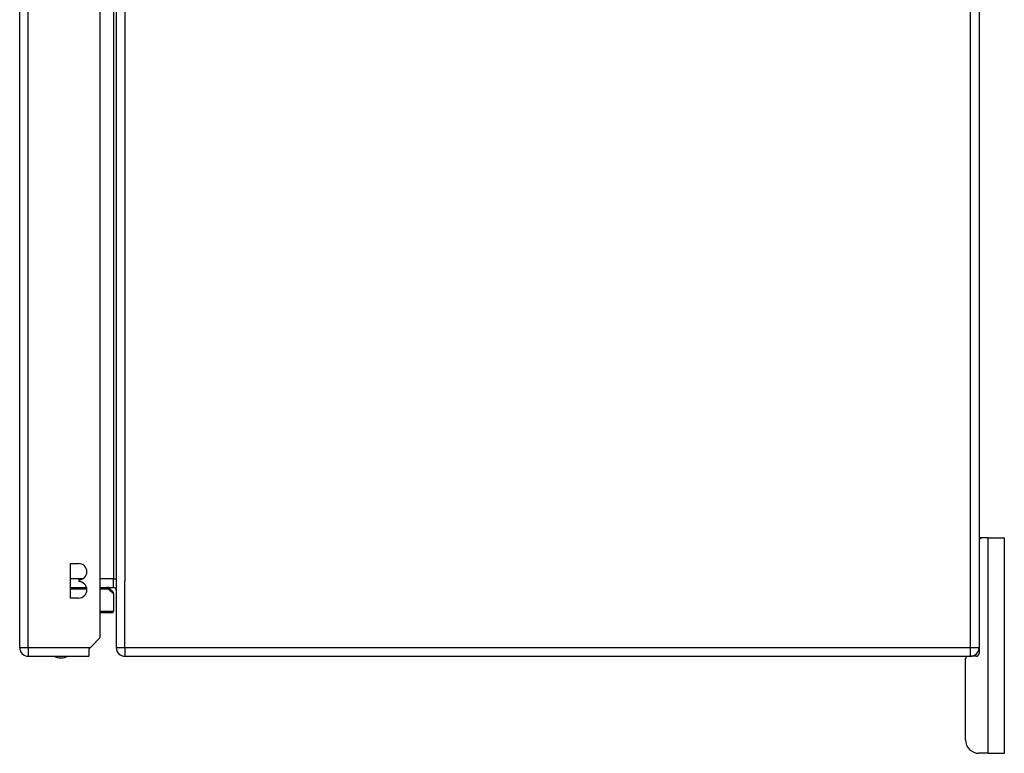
# Model space of a CAD drawing. Header units: inches. Extents: x 19 to 446, y 48 to 210.
# Tile 144 of 256: x 249 to 261, y 110 to 118. Entities that reach past the tile are written whole.
import ezdxf

# ---------------------------------------------------------------- set-up
doc = ezdxf.new("R2010")
doc.units = ezdxf.units.IN
doc.header["$MEASUREMENT"] = 0
doc.layers.add('Visible Edges(ANSI)', color=7, linetype='Continuous', lineweight=25)
doc.layers.add('Visible Tangent Edges(ANSI)', color=7, linetype='Continuous', lineweight=25)

msp = doc.modelspace()

# ---------------------------------------------------------------- linework, layer by layer
at = {"layer": 'Visible Edges(ANSI)'}
for p, q in [((250.285, 140.712), (250.285, 110.91)), ((260.285, 140.712), (260.285, 110.91)), ((249.166, 110.911), (249.166, 140.631)), ((250.1, 111.028), (250.1, 140.631)), ((260.285, 112.186), (260.316, 112.186)), ((260.39, 112.186), (260.316, 112.186)), ((260.39, 112.186), (260.578, 112.186)), ((260.578, 109.686), (260.578, 112.186)), ((249.755, 111.487), (249.755, 111.887)), ((249.755, 111.887), (249.85, 111.887)), ((249.85, 111.697), (249.85, 111.677)), ((249.755, 111.609), (249.941, 111.609)), ((250.1, 111.609), (250.254, 111.609)), ((250.208, 111.597), (250.244, 111.561)), ((250.255, 111.333), (250.255, 111.533)), ((249.85, 111.487), (249.755, 111.487)), ((250.235, 111.314), (250.1, 111.314)), ((250.1, 111.028), (249.983, 110.911)), ((249.265, 110.812), (249.966, 110.812)), ((249.983, 110.911), (249.966, 110.894)), ((249.966, 110.894), (249.966, 110.812)), ((260.285, 110.91), (260.285, 110.842)), ((250.384, 110.811), (260.186, 110.811)), ((260.128, 109.842), (260.128, 110.78)), ((260.254, 110.811), (260.186, 110.811)), ((260.39, 109.686), (260.284, 109.686)), ((260.39, 109.686), (260.578, 109.686))]:
    msp.add_line(p, q, dxfattribs=at)
at = {"layer": 'Visible Edges(ANSI)', "flags": 128}
msp.add_lwpolyline([(250.208, 111.597), (250.207, 111.598), (250.206, 111.599), (250.205, 111.599), (250.204, 111.6), (250.203, 111.601), (250.203, 111.602), (250.202, 111.602), (250.201, 111.603), (250.2, 111.603), (250.199, 111.604), (250.198, 111.605), (250.196, 111.605), (250.195, 111.606), (250.194, 111.606), (250.193, 111.607), (250.192, 111.607), (250.19, 111.607), (250.189, 111.608), (250.188, 111.608), (250.186, 111.608), (250.185, 111.609), (250.183, 111.609), (250.181, 111.609), (250.18, 111.609)], dxfattribs=at)
at = {"layer": 'Visible Edges(ANSI)'}
for centre, radius, start, end in [((260.316, 112.155), 0.031, 90, 180), ((249.85, 111.792), 0.095, 270, 90), ((249.85, 111.582), 0.095, 270, 90), ((250.216, 111.533), 0.0394, 0, 45), ((250.254, 111.578), 0.031, 0, 90), ((250.235, 111.333), 0.0197, 270, 0), ((249.265, 110.911), 0.099, 180, 270), ((249.643, 110.98), 0.187, 243.6399, 296.3601), ((250.384, 110.91), 0.099, 180, 270), ((260.186, 110.91), 0.099, 270, 0), ((260.254, 110.842), 0.031, 270, 0), ((260.159, 110.78), 0.031, 90, 180), ((260.284, 109.842), 0.156, 180, 270)]:
    msp.add_arc(centre, radius, start, end, dxfattribs=at)
at = {"layer": 'Visible Tangent Edges(ANSI)'}
for p, q in [((260.186, 110.91), (260.186, 140.712)), ((249.265, 110.911), (249.265, 140.631)), ((250.254, 139.913), (250.254, 111.708)), ((250.384, 139.937), (250.384, 111.685)), ((260.39, 109.686), (260.39, 112.186)), ((249.893, 111.708), (249.755, 111.708)), ((250.254, 111.708), (250.1, 111.708)), ((250.254, 111.708), (250.285, 111.708)), ((250.254, 111.609), (250.254, 111.708)), ((250.384, 110.91), (250.384, 111.685)), ((249.944, 111.589), (249.755, 111.589)), ((250.195, 111.589), (250.1, 111.589)), ((250.255, 111.533), (250.195, 111.589)), ((250.1, 111.333), (250.255, 111.333)), ((249.265, 110.911), (249.166, 110.911)), ((249.265, 110.911), (249.265, 110.812)), ((249.983, 110.911), (249.265, 110.911)), ((250.384, 110.91), (250.285, 110.91)), ((250.384, 110.91), (250.384, 110.811)), ((260.186, 110.91), (250.384, 110.91)), ((260.186, 110.811), (260.186, 110.91)), ((260.285, 110.91), (260.186, 110.91))]:
    msp.add_line(p, q, dxfattribs=at)
at = {"layer": 'Visible Tangent Edges(ANSI)', "flags": 128}
for points in [[(250.195, 111.589), (250.195, 111.589), (250.195, 111.589), (250.195, 111.589), (250.195, 111.589), (250.195, 111.59), (250.195, 111.59), (250.196, 111.59), (250.196, 111.59), (250.196, 111.59), (250.196, 111.59), (250.196, 111.59), (250.196, 111.59), (250.196, 111.59), (250.196, 111.59), (250.197, 111.59), (250.197, 111.59), (250.197, 111.59), (250.197, 111.591), (250.197, 111.591), (250.197, 111.591), (250.197, 111.591), (250.197, 111.591), (250.197, 111.591), (250.197, 111.591)], [(250.197, 111.591), (250.198, 111.592), (250.199, 111.592), (250.2, 111.593), (250.201, 111.594), (250.202, 111.594), (250.202, 111.594), (250.203, 111.595), (250.203, 111.595), (250.204, 111.596), (250.204, 111.596), (250.205, 111.596), (250.205, 111.596), (250.205, 111.597), (250.206, 111.597), (250.206, 111.597), (250.206, 111.597), (250.207, 111.597), (250.207, 111.597), (250.207, 111.597), (250.207, 111.597), (250.207, 111.597), (250.207, 111.597), (250.208, 111.597), (250.208, 111.597)]]:
    msp.add_lwpolyline(points, dxfattribs=at)
at = {"layer": 'Visible Tangent Edges(ANSI)'}
for centre, ratio, start_param in [((250.177, 111.589), 0.880908, 4.712389), ((250.18, 111.589), 0.905633, 4.811348)]:
    msp.add_ellipse(centre, major_axis=(0, 0.0197), ratio=ratio, start_param=start_param, end_param=6.283185, dxfattribs=at)

doc.saveas('drawing.dxf')
